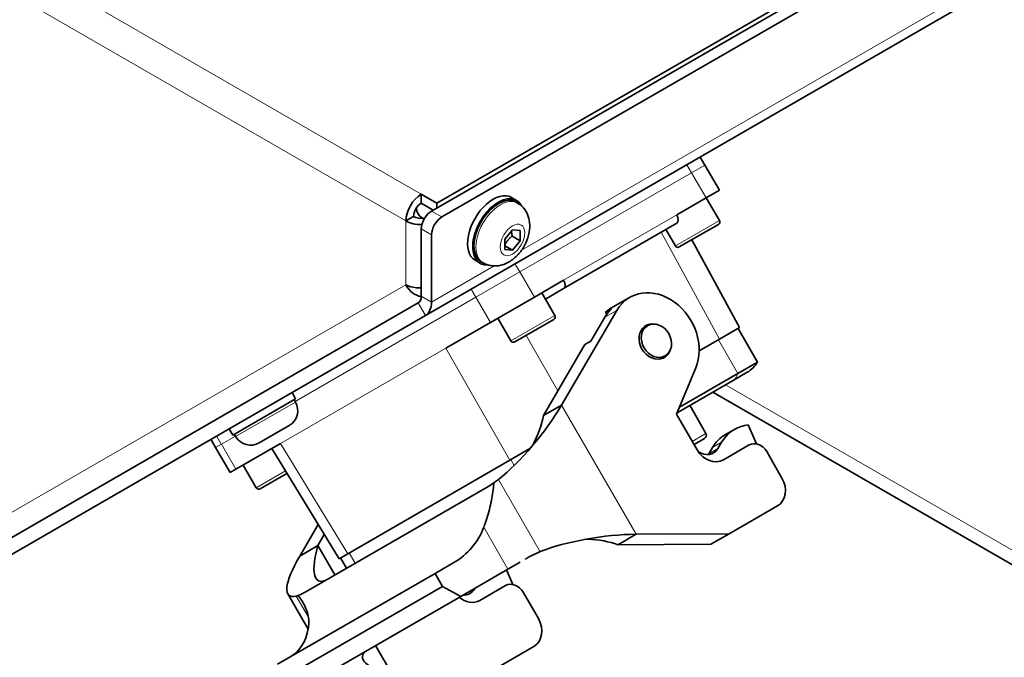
# Model space of a CAD drawing. Header units: millimetres. Extents: x 0 to 2970, y 0 to 2100.
# Tile 6 of 41: x 451 to 535, y 194 to 249. Entities that reach past the tile are written whole.
import ezdxf

# ---------------------------------------------------------------- set-up
doc = ezdxf.new("R2010")
doc.units = ezdxf.units.MM
doc.header["$LTSCALE"] = 5
doc.layers.add('Spigoli tangenti visibili(ISO)', color=7, linetype='Continuous', lineweight=15, true_color=0x00803f)
doc.layers.add('Spigoli visibili(ISO)', color=7, linetype='Continuous', lineweight=35)

msp = doc.modelspace()

# ---------------------------------------------------------------- linework, layer by layer
at = {"layer": 'Spigoli tangenti visibili(ISO)'}
for p, q in [((493.743, 229.155), (613.358, 298.215)), ((417.055, 273.251), (485.114, 233.957)), ((483.788, 231.661), (415.729, 270.955)), ((508.338, 235.798), (507.932, 236.502)), ((509.489, 236.463), (508.346, 235.803)), ((508.343, 235.801), (493.585, 227.28)), ((509.596, 233.638), (508.346, 235.803)), ((486.882, 232.003), (485.998, 232.514)), ((497.354, 226.57), (507.077, 232.183)), ((483.788, 226.171), (483.788, 231.661)), ((506.954, 229.515), (510.743, 231.702)), ((485.114, 230.983), (485.998, 230.472)), ((510.763, 221.501), (505.749, 230.695)), ((485.998, 224.684), (491.382, 227.792)), ((493.577, 227.276), (493.171, 227.98)), ((493.58, 227.278), (489.813, 225.103)), ((493.585, 227.28), (494.835, 225.115)), ((432.416, 196.511), (483.788, 226.171)), ((485.114, 225.194), (485.998, 224.684)), ((489.805, 225.098), (489.399, 225.802)), ((489.805, 225.098), (474.278, 216.134)), ((485.48, 223.539), (484.855, 224.622)), ((491.063, 222.938), (489.813, 225.103)), ((492.812, 221.35), (496.601, 223.537)), ((501.925, 223.973), (500.894, 223.377)), ((494.134, 221.824), (496.851, 217.053)), ((510.66, 221.442), (512.329, 218.55)), ((473.011, 212.516), (487.239, 220.73)), ((492.729, 211.09), (487.239, 220.73)), ((544.776, 198.235), (511.277, 217.576)), ((469.161, 213.122), (474.303, 216.091)), ((497.173, 215.831), (503.588, 204.72)), ((509.581, 213.383), (508.406, 212.704)), ((467.434, 212.182), (467.933, 212.47)), ((467.93, 212.469), (467.524, 213.172)), ((469.136, 213.165), (467.938, 212.473)), ((467.938, 212.473), (469.188, 210.308)), ((473.011, 212.516), (478.792, 203.043)), ((510.15, 212.18), (510.931, 212.631)), ((509.835, 211.642), (510.617, 212.093)), ((492.813, 211.138), (493.101, 210.64)), ((470.937, 208.72), (473.438, 210.164)), ((495.339, 203.216), (491.747, 209.439)), ((490.487, 205.314), (492.562, 201.72)), ((478.907, 203.109), (479.422, 202.217)), ((488.898, 199.553), (489.679, 200.004)), ((475.413, 197.583), (474.363, 199.402))]:
    msp.add_line(p, q, dxfattribs=at)
for centre, major_axis, end_param in [((491.911, 230.631), (1.484, 2.571), 3.141593), ((510.628, 220.089), (1.25, -2.165), 0.509224)]:
    msp.add_ellipse(centre, major_axis=major_axis, ratio=0.57735, start_param=0, end_param=end_param, dxfattribs=at)
msp.add_ellipse((492.958, 230.026), major_axis=(0.744, 1.288), ratio=0.57735, dxfattribs=at)
at = {"layer": 'Spigoli visibili(ISO)'}
for p, q in [((616.371, 308.207), (486.44, 233.192)), ((485.998, 232.514), (616.813, 308.04)), ((486.882, 232.003), (617.697, 307.529)), ((618.063, 300.086), (485.48, 223.539)), ((509.482, 236.459), (509.076, 237.162)), ((510.739, 234.298), (509.489, 236.463)), ((485.114, 233.957), (486.44, 233.192)), ((485.114, 233.957), (485.114, 233.192)), ((493.306, 233.434), (492.864, 233.689)), ((509.596, 233.638), (507.077, 232.183)), ((510.739, 234.298), (509.596, 233.638)), ((510.743, 231.702), (509.618, 233.651)), ((486.143, 232.597), (485.114, 233.192)), ((486.44, 233.192), (486.44, 232.769)), ((493.395, 233.202), (493.227, 233.299)), ((484.451, 232.043), (483.788, 231.661)), ((485.141, 231.962), (485.263, 231.892)), ((507.077, 231.462), (497.354, 225.848)), ((510.652, 231.361), (507.296, 229.423)), ((485.114, 225.194), (485.114, 230.983)), ((485.998, 224.684), (485.998, 230.472)), ((492.296, 230.085), (492.958, 230.91)), ((492.932, 230.365), (493.621, 229.967)), ((492.958, 230.91), (493.621, 230.851)), ((493.621, 230.851), (493.621, 229.967)), ((506.954, 229.515), (506.142, 230.922)), ((492.296, 229.201), (492.296, 230.085)), ((492.958, 229.142), (492.296, 229.525)), ((493.621, 229.967), (492.958, 229.142)), ((512.478, 222.492), (508.362, 230.038)), ((492.958, 229.142), (492.296, 229.201)), ((490.181, 228.021), (489.739, 228.276)), ((490.427, 228.06), (490.259, 228.157)), ((497.354, 226.57), (494.835, 225.115)), ((496.601, 223.537), (495.476, 225.486)), ((495.789, 224.944), (497.354, 225.848)), ((484.855, 224.622), (434.328, 195.45)), ((494.835, 225.115), (491.063, 222.938)), ((501.465, 224.18), (503.028, 225.083)), ((434.953, 194.368), (485.48, 223.539)), ((501.925, 223.973), (497.173, 215.831)), ((500.932, 223.786), (501.463, 224.092)), ((501.094, 223.68), (500.932, 223.786)), ((487.239, 220.73), (491.063, 222.938)), ((492.812, 221.35), (491.687, 223.298)), ((496.51, 223.196), (493.154, 221.258)), ((500.894, 223.377), (499.703, 221.337)), ((504.084, 222.373), (504.58, 222.659)), ((510.763, 221.501), (512.478, 222.492)), ((514.022, 219.528), (512.353, 222.419)), ((499.172, 221.03), (495.611, 214.929)), ((499.703, 221.337), (499.172, 221.03)), ((510.763, 221.501), (509.003, 220.486)), ((505.584, 219.775), (506.08, 220.061)), ((514.022, 219.528), (512.329, 218.55)), ((507.055, 215.046), (508.71, 219.027)), ((507.306, 215.65), (512.329, 218.55)), ((511.878, 217.924), (513.125, 218.644)), ((507.105, 215.168), (511.878, 217.924)), ((474.32, 216.374), (474.007, 216.916)), ((510.178, 216.942), (545.553, 196.519)), ((468.907, 213.249), (474.32, 216.374)), ((474.303, 216.091), (474.185, 216.296)), ((495.611, 214.929), (497.173, 215.831)), ((508.827, 211.976), (507.055, 215.046)), ((509.581, 213.383), (508.21, 215.806)), ((512.909, 214.074), (513.215, 214.138)), ((513.215, 214.138), (513.932, 212.488)), ((468.907, 213.249), (468.595, 213.791)), ((469.161, 213.122), (469.043, 213.328)), ((473.761, 214.067), (471.185, 212.58)), ((511.252, 213.29), (512.033, 213.741)), ((467.433, 212.182), (467.027, 212.886)), ((469.188, 210.308), (473.011, 212.516)), ((509.465, 212.958), (508.561, 212.436)), ((510.617, 212.093), (510.931, 212.631)), ((468.691, 210.021), (467.441, 212.186)), ((472.266, 212.085), (478.046, 202.613)), ((492.729, 211.09), (494.46, 212.089)), ((509.835, 211.642), (510.15, 212.18)), ((513.3, 212.394), (511.09, 211.118)), ((516.121, 209.548), (514.809, 211.821)), ((478.792, 203.043), (492.729, 211.09)), ((469.188, 210.308), (468.691, 210.021)), ((470.937, 208.72), (469.812, 210.669)), ((473.569, 209.951), (471.279, 208.629)), ((475.149, 199.75), (490.774, 208.771)), ((490.774, 208.771), (490.985, 208.893)), ((511.574, 204.758), (515.733, 207.159)), ((474.673, 202.84), (476.254, 205.549)), ((476.236, 203.742), (476.784, 204.682)), ((503.588, 204.72), (511.574, 204.758)), ((510.012, 203.856), (511.574, 204.758)), ((476.236, 203.742), (474.673, 202.84)), ((477.693, 201.218), (476.236, 203.742)), ((502.025, 203.818), (510.012, 203.856)), ((478.046, 202.613), (478.792, 203.043)), ((478.172, 202.685), (478.687, 201.792)), ((486.297, 201.35), (487.905, 202.279)), ((493.613, 202.327), (492.562, 201.72)), ((492.562, 201.72), (488.505, 199.378)), ((492.449, 201.655), (492.994, 200.4)), ((486.297, 201.35), (472.765, 193.537)), ((486.939, 200.237), (486.297, 201.35)), ((473.408, 192.424), (486.939, 200.237)), ((488.505, 199.378), (486.939, 200.237)), ((489.679, 200.004), (489.724, 200.081)), ((492.362, 200.305), (490.153, 199.03)), ((495.184, 197.46), (493.871, 199.733)), ((475.397, 196.553), (473.646, 199.587)), ((488.505, 199.378), (474.718, 191.417)), ((488.898, 199.553), (488.943, 199.63)), ((482.65, 192.632), (481.193, 195.156)), ((494.795, 195.071), (490.637, 192.669))]:
    msp.add_line(p, q, dxfattribs=at)
for centre, radius, start, end in [((510.527, 231.577), 0.25, 300, 30), ((507.171, 229.64), 0.25, 210, 300), ((496.385, 223.412), 0.25, 300, 30), ((493.029, 221.475), 0.25, 210, 300), ((511.875, 220.809), 2.5, 300, 329.1764), ((473.021, 215.35), 1.481, 300, 30), ((509.309, 213.229), 0.313, 300, 29.5), ((470.444, 213.863), 1.481, 210, 300), ((471.154, 208.845), 0.25, 210, 300)]:
    msp.add_arc(centre, radius, start, end, dxfattribs=at)
for centre, major_axis, ratio, start_param, end_param in [((485.114, 232.426), (0.937, 1.624), 0.57735, 0.785398, 2.356194), ((491.301, 230.983), (1.562, 2.706), 0.57735, 0, 3.141593), ((491.743, 230.728), (1.562, 2.706), 0.57735, 5.915175, 9.792788), ((491.743, 230.728), (-1.484, -2.571), 0.57735, 3.141593, 6.283185), ((485.114, 232.426), (-0.469, -0.812), 0.57735, 3.926991, 5.497787), ((486.219, 233.829), (-1.078, -1.867), 0.57735, 5.592615, 6.283185), ((485.114, 232.426), (-0.937, 0), 0.57735, 0.785398, 1.889459), ((485.998, 231.493), (-0.625, -1.083), 0.57735, 3.926991, 5.497787), ((486.882, 230.983), (0.625, 1.083), 0.57735, 0.785398, 2.356194), ((506.764, 232.003), (0.312, -0.541), 0.57735, 0, 1.570796), ((485.114, 232.426), (1.875, 0), 0.57735, 3.926991, 4.738227), ((497.041, 226.389), (0.312, -0.541), 0.57735, 0, 1.570796), ((505.215, 221.294), (-2.188, 3.789), 0.816497, 3.700098, 6.719518), ((484.23, 225.704), (0.625, -1.083), 0.57735, 0, 0.785398), ((484.23, 225.704), (1.25, -2.165), 0.57735, 0, 0.785398), ((504.184, 220.698), (-2.187, 3.789), 0.816497, 0.18564, 0.436332), ((503.653, 220.392), (-2.187, 3.789), 0.816497, 0, 0.18564), ((505.215, 221.294), (0.797, -1.38), 0.816497, 2.485033, 6.939745), ((493.73, 213.81), (4.312, 5.295), 0.244048, 3.964909, 5.292202), ((493.221, 213.334), (1.917, 3.769), 0.41319, 4.682499, 5.346366), ((513.44, 209.501), (-2.187, 3.789), 0.816497, 0, 0.436332), ((514.221, 209.952), (-2.187, 3.789), 0.816497, 6.021386, 6.719518), ((513.925, 211.311), (-0.625, 1.083), 0.816497, 4.712389, 6.283185), ((510.153, 212.742), (0.938, -1.624), 0.816497, 4.712389, 6.283185), ((509.465, 213.03), (0.766, -1.326), 0.816497, 5.253628, 6.719518), ((508.684, 212.579), (0.766, -1.326), 0.816497, 0.369092, 0.436332), ((514.795, 208.783), (0.937, -1.624), 0.816497, 0, 1.570796), ((484.78, 207.691), (3.125, -5.413), 0.971197, 0, 0.666568), ((500.112, 202.748), (-6.727, -1.079), 0.244532, 4.132282, 5.459462), ((499.45, 202.546), (4.223, -0.224), 0.413064, 0.93687, 1.600683), ((478.034, 204.566), (-1.718, -3.863), 0.330403, 5.070843, 6.66573), ((478.058, 204.762), (-4.312, -5.295), 0.243988, 5.272402, 6.599694), ((492.987, 199.223), (-0.625, 1.083), 0.816497, 4.712389, 6.283185), ((488.528, 200.942), (0.766, -1.326), 0.816497, 5.783119, 6.719518), ((489.215, 200.653), (0.938, -1.624), 0.816497, 5.123906, 6.283185), ((487.746, 200.491), (0.766, -1.326), 0.816497, 0.369092, 0.436332), ((493.858, 196.694), (0.937, -1.624), 0.816497, 0, 1.570796), ((470.736, 199.583), (-3.125, 5.413), 0.661796, 3.141593, 3.808161), ((484.263, 193.778), (-4.205, 0.443), 0.330457, 5.900657, 7.495422)]:
    msp.add_ellipse(centre, major_axis=major_axis, ratio=ratio, start_param=start_param, end_param=end_param, dxfattribs=at)
msp.add_ellipse((505.33, 221.36), major_axis=(-0.75, 1.299), ratio=0.816497, dxfattribs=at)
for points, knots in [([(493.395, 233.202), (493.589, 233.09), (493.763, 232.944), (494.054, 232.609), (494.168, 232.418), (494.35, 231.994), (494.403, 231.762), (494.46, 231.243), (494.443, 230.962), (494.337, 230.369), (494.235, 230.063), (493.964, 229.48), (493.792, 229.204), (493.386, 228.699), (493.151, 228.47), (492.612, 228.091), (492.309, 227.935), (491.686, 227.79), (491.391, 227.769), (490.86, 227.861), (490.633, 227.941), (490.427, 228.06)], [5.497787, 5.497787, 5.497787, 5.497787, 5.693815, 5.693815, 5.905089, 5.905089, 6.164598, 6.164598, 6.508459, 6.508459, 6.918465, 6.918465, 7.331645, 7.331645, 7.746057, 7.746057, 8.143686, 8.143686, 8.430876, 8.430876, 8.63938, 8.63938, 8.63938, 8.63938]), ([(485.113, 225.904), (484.963, 225.898), (484.813, 225.903), (484.667, 225.919), (484.336, 225.955), (484.029, 226.043), (483.788, 226.171)], [0.7853982, 0.7853982, 0.7853982, 0.7853982, 1.0263219, 1.0263219, 1.0263219, 1.5707963, 1.5707963, 1.5707963, 1.5707963]), ([(491.371, 209.166), (491.347, 208.963), (491.324, 208.757), (491.232, 208.081), (491.139, 207.554), (490.891, 206.513), (490.736, 205.998), (490.545, 205.468), (490.516, 205.391), (490.487, 205.314)], [2.1358193, 2.1358193, 2.1358193, 2.1358193, 2.2365552, 2.2365552, 2.4743307, 2.4743307, 2.7121063, 2.7121063, 2.7518695, 2.7518695, 2.7518695, 2.7518695]), ([(503.578, 204.715), (503.321, 204.566), (503.064, 204.418), (502.546, 204.119), (502.286, 203.968), (502.025, 203.818)], [0, 0, 0, 0, 0.247, 0.247, 0.497, 0.497, 0.497, 0.497]), ([(494.066, 202.588), (494.068, 202.585), (494.088, 202.597), (494.108, 202.607), (494.148, 202.63), (494.187, 202.651), (494.227, 202.673), (494.266, 202.694), (494.305, 202.715), (494.344, 202.736), (494.382, 202.757), (494.42, 202.777), (494.458, 202.797), (494.496, 202.817), (494.533, 202.836), (494.57, 202.855), (494.606, 202.874), (494.642, 202.892), (494.678, 202.91), (494.713, 202.928), (494.748, 202.946), (494.783, 202.963), (494.817, 202.98), (494.851, 202.997), (494.885, 203.013), (494.918, 203.029), (494.951, 203.044), (494.983, 203.06), (495.015, 203.075), (495.046, 203.089), (495.077, 203.103), (495.108, 203.117), (495.138, 203.131), (495.168, 203.144), (495.198, 203.157), (495.227, 203.17), (495.255, 203.182), (495.284, 203.194), (495.311, 203.205), (495.348, 203.221)], [0.2363789, 0.2363789, 0.2363789, 0.2363789, 0.2690688, 0.2690688, 0.2690688, 0.3348338, 0.3348338, 0.3348338, 0.3998693, 0.3998693, 0.3998693, 0.4641187, 0.4641187, 0.4641187, 0.5275297, 0.5275297, 0.5275297, 0.5900551, 0.5900551, 0.5900551, 0.6516526, 0.6516526, 0.6516526, 0.7122848, 0.7122848, 0.7122848, 0.7719193, 0.7719193, 0.7719193, 0.8305285, 0.8305285, 0.8305285, 0.8880897, 0.8880897, 0.8880897, 0.9445847, 0.9445847, 0.9445847, 0.9999939, 0.9999939, 0.9999939, 0.9999939]), ([(474.532, 199.443), (474.548, 199.451), (474.563, 199.457), (474.577, 199.462), (474.595, 199.469), (474.612, 199.476), (474.63, 199.484), (474.65, 199.492), (474.67, 199.501), (474.689, 199.51), (474.718, 199.523), (474.746, 199.536), (474.774, 199.55), (474.797, 199.561), (474.821, 199.573), (474.844, 199.584), (474.896, 199.611), (474.948, 199.638), (475, 199.666), (475.05, 199.693), (475.099, 199.721), (475.149, 199.75)], [0, 0, 0, 0, 0.070422, 0.070422, 0.070422, 0.153822, 0.153822, 0.153822, 0.249966, 0.249966, 0.249966, 0.386128, 0.386128, 0.386128, 0.499978, 0.499978, 0.499978, 0.755362, 0.755362, 0.755362, 1, 1, 1, 1]), ([(475.407, 196.608), (475.419, 196.674), (475.428, 196.74), (475.476, 197.187), (475.437, 197.59), (475.214, 198.36), (475.033, 198.728), (474.736, 199.18), (474.637, 199.314), (474.532, 199.443)], [0.9162819, 0.9162819, 0.9162819, 0.9162819, 0.9560384, 0.9560384, 1.1938117, 1.1938117, 1.4315849, 1.4315849, 1.5321044, 1.5321044, 1.5321044, 1.5321044])]:
    msp.add_open_spline(points, degree=3, knots=knots, dxfattribs=at)
for points, weights in [([(492.296, 229.596), (492.51, 230.032), (492.932, 230.365)], [1.01523736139, 1.14666441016, 1]), ([(492.932, 230.365), (492.878, 230.613), (492.873, 230.804)], [1, 1.07039454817, 1.07672477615])]:
    msp.add_rational_spline(points, weights, degree=2, dxfattribs=at)
for points in [[(483.788, 226.171), (484.081, 225.635), (484.597, 225.239), (485.113, 225.141)], [(494.549, 212.191), (494.629, 212.285), (494.685, 212.364), (494.72, 212.43)], [(490.774, 208.771), (490.97, 208.875), (491.169, 209.005), (491.371, 209.166)], [(491.747, 209.439), (491.635, 209.351), (491.508, 209.257), (491.371, 209.166)], [(499.416, 204.296), (499.342, 204.299), (499.251, 204.29), (499.135, 204.269)], [(474.363, 199.402), (474.436, 199.42), (474.493, 199.434), (474.532, 199.443)]]:
    msp.add_open_spline(points, degree=3, dxfattribs=at)

doc.saveas('drawing.dxf')
